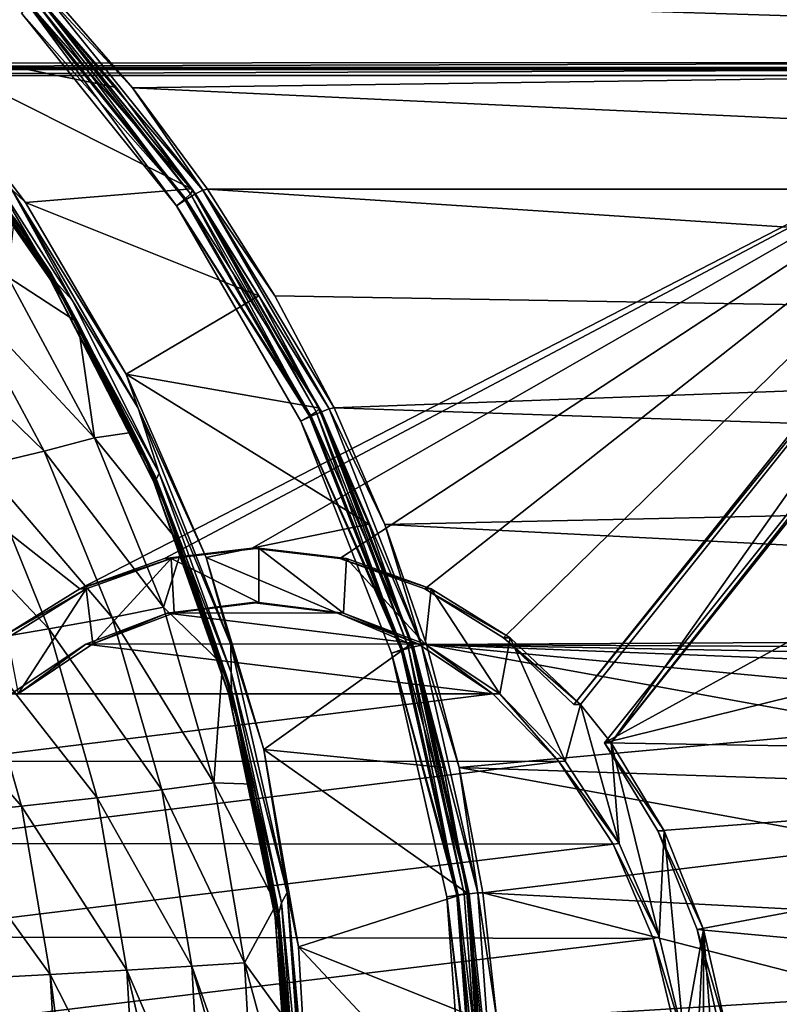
# Model space of a CAD drawing. Header units: metres. Extents: x -237 to 25, y -25 to 25.
# Tile 91 of 165: x -202.5 to -195.51, y 1.29 to 10.36. Entities that reach past the tile are written whole.
import ezdxf

# ---------------------------------------------------------------- set-up
doc = ezdxf.new("R2010")
doc.units = ezdxf.units.M
doc.layers.add('solid_10481232', color=7, linetype='CONTINUOUS')

msp = doc.modelspace()

# ---------------------------------------------------------------- linework, layer by layer
at = {"layer": 'solid_10481232'}
for points in [[(-210.357071, 9.959951, 198.155289), (-190.371872, 9.965597, 213.21521), (-209.058105, 11.714384, 199.134094)], [(-209.058105, 11.714384, 199.134094), (-190.371872, 9.965597, 213.21521), (-191.671097, 11.718894, 212.236145)], [(-202.370132, 10.609976, 95.009003), (-203.554504, 10.129079, 88.420319), (-204.816284, 11.43042, 88.734879)], [(-182.445526, 9.992193, 172.596283), (-202.488663, 10.885464, 95.66037), (-183.359131, 10.986454, 172.824127)], [(-182.445526, 9.992193, 172.596283), (-202.22493, 10.609941, 95.591164), (-202.488663, 10.885464, 95.66037)], [(-202.370132, 10.609976, 95.009003), (-201.61171, 9.734982, 94.819855), (-203.554504, 10.129079, 88.420319)], [(-200.985855, 8.7045, 94.940475), (-202.375854, 10.555676, 95.21862), (-202.421173, 10.494616, 95.298439)], [(-200.884735, 8.755109, 95.048752), (-202.405884, 10.494595, 95.359604), (-202.3284, 10.555647, 95.408791)], [(-200.93219, 8.755145, 94.858582), (-202.358047, 10.595941, 95.117561), (-202.375854, 10.555676, 95.21862)], [(-200.93219, 8.755145, 94.858582), (-202.375854, 10.555676, 95.21862), (-200.985855, 8.7045, 94.940475)], [(-200.908875, 8.788541, 94.756142), (-201.61171, 9.734982, 94.819855), (-202.370132, 10.609976, 95.009003)], [(-200.908875, 8.788541, 94.756142), (-202.370132, 10.609976, 95.009003), (-202.358047, 10.595941, 95.117561)], [(-200.93219, 8.755145, 94.858582), (-200.908875, 8.788541, 94.756142), (-202.358047, 10.595941, 95.117561)], [(-200.816055, 8.788499, 95.128242), (-202.3284, 10.555647, 95.408791), (-202.265228, 10.595907, 95.489655)], [(-200.884735, 8.755109, 95.048752), (-202.3284, 10.555647, 95.408791), (-200.816055, 8.788499, 95.128242)], [(-201.465088, 9.733183, 95.401672), (-202.265228, 10.595907, 95.489655), (-202.22493, 10.609941, 95.591164)], [(-200.816055, 8.788499, 95.128242), (-202.265228, 10.595907, 95.489655), (-201.465088, 9.733183, 95.401672)], [(-182.445526, 9.992193, 172.596283), (-201.465088, 9.733183, 95.401672), (-202.22493, 10.609941, 95.591164)], [(-201.060776, 8.644013, 94.993118), (-202.421173, 10.494616, 95.298439), (-202.486969, 10.421221, 95.348694)], [(-200.970566, 8.70447, 95.001648), (-202.486969, 10.421221, 95.348694), (-202.405884, 10.494595, 95.359604)], [(-200.985855, 8.7045, 94.940475), (-202.421173, 10.494616, 95.298439), (-201.060776, 8.644013, 94.993118)], [(-200.884735, 8.755109, 95.048752), (-200.970566, 8.70447, 95.001648), (-202.405884, 10.494595, 95.359604)], [(-200.970566, 8.70447, 95.001648), (-201.060776, 8.644013, 94.993118), (-202.486969, 10.421221, 95.348694)], [(-203.554504, 10.129079, 88.420319), (-202.450943, 8.676142, 88.14521), (-202.577667, 8.797952, 88.07402)], [(-200.920349, 8.802097, 94.647438), (-202.450943, 8.676142, 88.14521), (-203.554504, 10.129079, 88.420319)], [(-201.61171, 9.734982, 94.819855), (-200.920349, 8.802097, 94.647438), (-203.554504, 10.129079, 88.420319)], [(-181.54039, 8.798214, 172.371262), (-201.465088, 9.733183, 95.401672), (-182.445526, 9.992193, 172.596283)], [(-208.09343, 9.920328, 199.861053), (-190.371872, 9.965597, 213.21521), (-210.357071, 9.959951, 198.155289)], [(-208.09343, 9.920328, 199.861053), (-192.631927, 9.920328, 211.512131), (-190.371872, 9.965597, 213.21521)], [(-208.09343, 9.920328, 199.861053), (-208.017029, 9.901272, 199.918625), (-192.631927, 9.920328, 211.512131)], [(-208.017029, 9.901272, 199.918625), (-192.708328, 9.901272, 211.454559), (-192.631927, 9.920328, 211.512131)], [(-208.017029, 9.901272, 199.918625), (-207.952255, 9.847105, 199.967438), (-192.708328, 9.901272, 211.454559)], [(-207.952255, 9.847105, 199.967438), (-192.773102, 9.847105, 211.405746), (-192.708328, 9.901272, 211.454559)], [(-207.952255, 9.847105, 199.967438), (-201.950943, 5.118191, 204.489822), (-192.773102, 9.847105, 211.405746)], [(-207.952255, 9.847105, 199.967438), (-202.677292, 4.664797, 203.942474), (-201.950943, 5.118191, 204.489822)], [(-201.950943, 5.118191, 204.489822), (-201.170364, 5.396567, 205.078018), (-192.773102, 9.847105, 211.405746)], [(-201.170364, 5.396567, 205.078018), (-200.362701, 5.49038, 205.68663), (-192.773102, 9.847105, 211.405746)], [(-200.362701, 5.49038, 205.68663), (-199.555054, 5.396567, 206.295258), (-192.773102, 9.847105, 211.405746)], [(-199.555054, 5.396567, 206.295258), (-198.774475, 5.118191, 206.883453), (-192.773102, 9.847105, 211.405746)], [(-198.774475, 5.118191, 206.883453), (-198.048126, 4.664797, 207.430801), (-192.773102, 9.847105, 211.405746)], [(-198.048126, 4.664797, 207.430801), (-197.401138, 4.052224, 207.91835), (-192.773102, 9.847105, 211.405746)], [(-192.712921, 9.847104, 211.325882), (-192.773102, 9.847105, 211.405746), (-197.401138, 4.052224, 207.91835)], [(-192.712921, 9.847104, 211.325882), (-197.401138, 4.052224, 207.91835), (-197.340958, 4.052223, 207.838486)], [(-192.712921, 9.847104, 211.325882), (-197.340958, 4.052223, 207.838486), (-197.058609, 3.698669, 208.05127)], [(-192.430573, 9.49355, 211.538666), (-192.712921, 9.847104, 211.325882), (-197.058609, 3.698669, 208.05127)], [(-202.215256, 8.023713, 87.541542), (-203.195221, 9.440891, 87.678925), (-203.413055, 9.7391, 87.840141)], [(-202.215256, 8.023713, 87.541542), (-203.413055, 9.7391, 87.840141), (-203.084122, 9.278742, 87.855934)], [(-200.908875, 8.788541, 94.756142), (-200.920349, 8.802097, 94.647438), (-201.61171, 9.734982, 94.819855)], [(-200.816055, 8.788499, 95.128242), (-201.465088, 9.733183, 95.401672), (-200.77356, 8.799729, 95.22921)], [(-181.54039, 8.798214, 172.371262), (-200.77356, 8.799729, 95.22921), (-201.465088, 9.733183, 95.401672)], [(-202.200684, 7.976573, 87.806572), (-203.41394, 9.678731, 88.018593), (-203.388962, 9.681953, 88.10289)], [(-203.084122, 9.278742, 87.855934), (-203.41394, 9.678731, 88.018593), (-202.226089, 7.973915, 87.722389)], [(-202.200684, 7.976573, 87.806572), (-202.226089, 7.973915, 87.722389), (-203.41394, 9.678731, 88.018593)], [(-202.200684, 7.976573, 87.806572), (-203.388962, 9.681953, 88.10289), (-202.795212, 8.9849, 88.031296)], [(-202.215256, 8.023713, 87.541542), (-202.549881, 8.5313, 87.521072), (-203.195221, 9.440891, 87.678925)], [(-192.490753, 9.493552, 211.61853), (-197.11879, 3.698671, 208.131134), (-189.297684, 7.992934, 214.024689)], [(-197.058609, 3.698669, 208.05127), (-197.11879, 3.698671, 208.131134), (-192.490753, 9.493552, 211.61853)], [(-192.430573, 9.49355, 211.538666), (-197.058609, 3.698669, 208.05127), (-192.490753, 9.493552, 211.61853)], [(-202.080704, 7.753855, 87.60569), (-203.084122, 9.278742, 87.855934), (-202.226089, 7.973915, 87.722389)], [(-202.215256, 8.023713, 87.541542), (-203.084122, 9.278742, 87.855934), (-202.080704, 7.753855, 87.60569)], [(-202.200684, 7.976573, 87.806572), (-202.795212, 8.9849, 88.031296), (-202.019958, 7.77645, 87.837975)], [(-202.577667, 8.797952, 88.07402), (-202.019958, 7.77645, 87.837975), (-202.795212, 8.9849, 88.031296)], [(-200.920349, 8.802097, 94.647438), (-200.300247, 7.816774, 94.49279), (-202.450943, 8.676142, 88.14521)], [(-200.908875, 8.788541, 94.756142), (-200.300247, 7.816774, 94.49279), (-200.920349, 8.802097, 94.647438)], [(-200.816055, 8.788499, 95.128242), (-200.77356, 8.799729, 95.22921), (-200.1539, 7.814737, 95.074677)], [(-180.735626, 7.483277, 172.170242), (-200.1539, 7.814737, 95.074677), (-200.77356, 8.799729, 95.22921)], [(-180.735626, 7.483277, 172.170242), (-200.77356, 8.799729, 95.22921), (-181.54039, 8.798214, 172.371262)], [(-202.577667, 8.797952, 88.07402), (-201.41188, 6.781289, 87.783409), (-202.019958, 7.77645, 87.837975)], [(-201.52359, 7.09333, 87.91404), (-201.41188, 6.781289, 87.783409), (-202.577667, 8.797952, 88.07402)], [(-202.450943, 8.676142, 88.14521), (-201.52359, 7.09333, 87.91404), (-202.577667, 8.797952, 88.07402)], [(-200.93219, 8.755145, 94.858582), (-200.985855, 8.7045, 94.940475), (-199.833633, 6.708852, 94.653114)], [(-199.725815, 6.747843, 94.759735), (-200.970566, 8.70447, 95.001648), (-200.884735, 8.755109, 95.048752)], [(-200.93219, 8.755145, 94.858582), (-199.77327, 6.747885, 94.56955), (-200.908875, 8.788541, 94.756142)], [(-200.93219, 8.755145, 94.858582), (-199.833633, 6.708852, 94.653114), (-199.77327, 6.747885, 94.56955)], [(-200.908875, 8.788541, 94.756142), (-199.745529, 6.773623, 94.466011), (-200.300247, 7.816774, 94.49279)], [(-199.77327, 6.747885, 94.56955), (-199.745529, 6.773623, 94.466011), (-200.908875, 8.788541, 94.756142)], [(-200.884735, 8.755109, 95.048752), (-200.816055, 8.788499, 95.128242), (-199.652725, 6.773575, 94.83812)], [(-199.725815, 6.747843, 94.759735), (-200.884735, 8.755109, 95.048752), (-199.652725, 6.773575, 94.83812)], [(-200.816055, 8.788499, 95.128242), (-200.1539, 7.814737, 95.074677), (-199.609161, 6.782969, 94.93882)], [(-199.652725, 6.773575, 94.83812), (-200.816055, 8.788499, 95.128242), (-199.609161, 6.782969, 94.93882)], [(-200.300247, 7.816774, 94.49279), (-201.52359, 7.09333, 87.91404), (-202.450943, 8.676142, 88.14521)], [(-199.833633, 6.708852, 94.653114), (-200.985855, 8.7045, 94.940475), (-201.060776, 8.644013, 94.993118)], [(-200.970566, 8.70447, 95.001648), (-199.818359, 6.708813, 94.714302), (-201.060776, 8.644013, 94.993118)], [(-199.818359, 6.708813, 94.714302), (-199.91568, 6.662498, 94.707642), (-201.060776, 8.644013, 94.993118)], [(-199.833633, 6.708852, 94.653114), (-201.060776, 8.644013, 94.993118), (-199.91568, 6.662498, 94.707642)], [(-199.725815, 6.747843, 94.759735), (-199.818359, 6.708813, 94.714302), (-200.970566, 8.70447, 95.001648)], [(-202.613403, 7.990714, 86.522491), (-202.549881, 8.5313, 87.521072), (-201.968353, 7.570333, 87.379433)], [(-202.215256, 8.023713, 87.541542), (-201.968353, 7.570333, 87.379433), (-202.549881, 8.5313, 87.521072)], [(-203.063751, 7.846842, 85.58416), (-202.613403, 7.990714, 86.522491), (-201.814545, 6.50725, 86.308128)], [(-201.814545, 6.50725, 86.308128), (-202.613403, 7.990714, 86.522491), (-201.968353, 7.570333, 87.379433)], [(-201.256516, 6.155889, 87.302551), (-201.968353, 7.570333, 87.379433), (-202.215256, 8.023713, 87.541542)], [(-201.256516, 6.155889, 87.302551), (-202.215256, 8.023713, 87.541542), (-202.080704, 7.753855, 87.60569)], [(-197.11879, 3.698671, 208.131134), (-188.467819, 5.835704, 214.65007), (-189.297684, 7.992934, 214.024689)], [(-201.250397, 6.11899, 87.57077), (-202.226089, 7.973915, 87.722389), (-202.200684, 7.976573, 87.806572)], [(-202.080704, 7.753855, 87.60569), (-202.226089, 7.973915, 87.722389), (-201.275696, 6.116939, 87.486534)], [(-201.250397, 6.11899, 87.57077), (-201.275696, 6.116939, 87.486534), (-202.226089, 7.973915, 87.722389)], [(-202.200684, 7.976573, 87.806572), (-202.019958, 7.77645, 87.837975), (-201.218613, 6.183634, 87.639343)], [(-201.250397, 6.11899, 87.57077), (-202.200684, 7.976573, 87.806572), (-201.218613, 6.183634, 87.639343)], [(-203.614594, 7.681981, 84.694572), (-203.063751, 7.846842, 85.58416), (-202.277023, 6.3864, 85.363312)], [(-202.277023, 6.3864, 85.363312), (-203.063751, 7.846842, 85.58416), (-201.814545, 6.50725, 86.308128)], [(-200.300247, 7.816774, 94.49279), (-199.755219, 6.784822, 94.356865), (-201.52359, 7.09333, 87.91404)], [(-199.745529, 6.773623, 94.466011), (-199.755219, 6.784822, 94.356865), (-200.300247, 7.816774, 94.49279)], [(-180.735626, 7.483277, 172.170242), (-199.609161, 6.782969, 94.93882), (-200.1539, 7.814737, 95.074677)], [(-201.16803, 5.894683, 87.379852), (-202.080704, 7.753855, 87.60569), (-201.275696, 6.116939, 87.486534)], [(-201.256516, 6.155889, 87.302551), (-202.080704, 7.753855, 87.60569), (-201.16803, 5.894683, 87.379852)], [(-201.41188, 6.781289, 87.783409), (-201.218613, 6.183634, 87.639343), (-202.019958, 7.77645, 87.837975)], [(-202.846161, 6.249599, 84.471046), (-203.614594, 7.681981, 84.694572), (-202.277023, 6.3864, 85.363312)], [(-201.814545, 6.50725, 86.308128), (-201.968353, 7.570333, 87.379433), (-201.452133, 6.559473, 87.254143)], [(-201.256516, 6.155889, 87.302551), (-201.452133, 6.559473, 87.254143), (-201.968353, 7.570333, 87.379433)], [(-180.080124, 6.126071, 172.005569), (-199.609161, 6.782969, 94.93882), (-180.735626, 7.483277, 172.170242)], [(-201.52359, 7.09333, 87.91404), (-200.787811, 5.40484, 87.730637), (-201.41188, 6.781289, 87.783409)], [(-199.288574, 5.71229, 94.240486), (-200.787811, 5.40484, 87.730637), (-201.52359, 7.09333, 87.91404)], [(-199.755219, 6.784822, 94.356865), (-199.288574, 5.71229, 94.240486), (-201.52359, 7.09333, 87.91404)], [(-201.41188, 6.781289, 87.783409), (-200.559982, 4.604064, 87.571068), (-201.218613, 6.183634, 87.639343)], [(-200.787811, 5.40484, 87.730637), (-200.559982, 4.604064, 87.571068), (-201.41188, 6.781289, 87.783409)], [(-199.77327, 6.747885, 94.56955), (-199.833633, 6.708852, 94.653114), (-198.99173, 4.554806, 94.443153)], [(-198.879028, 4.581261, 94.548553), (-199.818359, 6.708813, 94.714302), (-199.725815, 6.747843, 94.759735)], [(-199.77327, 6.747885, 94.56955), (-198.926468, 4.581307, 94.35836), (-199.745529, 6.773623, 94.466011)], [(-199.77327, 6.747885, 94.56955), (-198.99173, 4.554806, 94.443153), (-198.926468, 4.581307, 94.35836)], [(-199.745529, 6.773623, 94.466011), (-199.288574, 5.71229, 94.240486), (-199.755219, 6.784822, 94.356865)], [(-199.745529, 6.773623, 94.466011), (-198.895493, 4.598779, 94.254021), (-199.288574, 5.71229, 94.240486)], [(-198.926468, 4.581307, 94.35836), (-198.895493, 4.598779, 94.254021), (-199.745529, 6.773623, 94.466011)], [(-199.725815, 6.747843, 94.759735), (-199.652725, 6.773575, 94.83812), (-198.802704, 4.598726, 94.626129)], [(-198.879028, 4.581261, 94.548553), (-199.725815, 6.747843, 94.759735), (-198.802704, 4.598726, 94.626129)], [(-199.652725, 6.773575, 94.83812), (-199.609161, 6.782969, 94.93882), (-199.142776, 5.710663, 94.82251)], [(-198.802704, 4.598726, 94.626129), (-199.652725, 6.773575, 94.83812), (-199.142776, 5.710663, 94.82251)], [(-180.080124, 6.126071, 172.005569), (-199.142776, 5.710663, 94.82251), (-199.609161, 6.782969, 94.93882)], [(-198.99173, 4.554806, 94.443153), (-199.833633, 6.708852, 94.653114), (-199.91568, 6.662498, 94.707642)], [(-199.818359, 6.708813, 94.714302), (-198.976456, 4.554761, 94.504333), (-199.91568, 6.662498, 94.707642)], [(-198.976456, 4.554761, 94.504333), (-199.078781, 4.523497, 94.499016), (-199.91568, 6.662498, 94.707642)], [(-198.99173, 4.554806, 94.443153), (-199.91568, 6.662498, 94.707642), (-199.078781, 4.523497, 94.499016)], [(-198.879028, 4.581261, 94.548553), (-198.976456, 4.554761, 94.504333), (-199.818359, 6.708813, 94.714302)], [(-201.814545, 6.50725, 86.308128), (-201.452133, 6.559473, 87.254143), (-201.00502, 5.502773, 87.146042)], [(-201.256516, 6.155889, 87.302551), (-201.00502, 5.502773, 87.146042), (-201.452133, 6.559473, 87.254143)], [(-202.277023, 6.3864, 85.363312), (-201.814545, 6.50725, 86.308128), (-201.179199, 4.946928, 86.135529)], [(-201.179199, 4.946928, 86.135529), (-201.814545, 6.50725, 86.308128), (-201.00502, 5.502773, 87.146042)], [(-202.846161, 6.249599, 84.471046), (-202.277023, 6.3864, 85.363312), (-201.651398, 4.852637, 85.185471)], [(-201.651398, 4.852637, 85.185471), (-202.277023, 6.3864, 85.363312), (-201.179199, 4.946928, 86.135529)], [(-203.513138, 6.097888, 83.651161), (-202.846161, 6.249599, 84.471046), (-202.234955, 4.747201, 84.29174)], [(-202.234955, 4.747201, 84.29174), (-202.846161, 6.249599, 84.471046), (-201.651398, 4.852637, 85.185471)], [(-201.250397, 6.11899, 87.57077), (-201.218613, 6.183634, 87.639343), (-200.555237, 4.345537, 87.47789)], [(-200.559982, 4.604064, 87.571068), (-200.555237, 4.345537, 87.47789), (-201.218613, 6.183634, 87.639343)], [(-202.920822, 4.631109, 83.473816), (-203.513138, 6.097888, 83.651161), (-202.234955, 4.747201, 84.29174)], [(-200.554428, 4.144982, 87.401161), (-201.275696, 6.116939, 87.486534), (-201.250397, 6.11899, 87.57077)], [(-201.16803, 5.894683, 87.379852), (-201.275696, 6.116939, 87.486534), (-200.578537, 4.143758, 87.316559)], [(-200.554428, 4.144982, 87.401161), (-200.578537, 4.143758, 87.316559), (-201.275696, 6.116939, 87.486534)], [(-200.550827, 4.171613, 87.126656), (-201.00502, 5.502773, 87.146042), (-201.256516, 6.155889, 87.302551)], [(-200.550827, 4.171613, 87.126656), (-201.256516, 6.155889, 87.302551), (-201.16803, 5.894683, 87.379852)], [(-200.554428, 4.144982, 87.401161), (-201.250397, 6.11899, 87.57077), (-200.555237, 4.345537, 87.47789)], [(-179.557724, 4.709187, 171.87558), (-199.142776, 5.710663, 94.82251), (-180.080124, 6.126071, 172.005569)], [(-200.514206, 3.960064, 87.221375), (-201.16803, 5.894683, 87.379852), (-200.578537, 4.143758, 87.316559)], [(-200.550827, 4.171613, 87.126656), (-201.16803, 5.894683, 87.379852), (-200.514206, 3.960064, 87.221375)], [(-197.11879, 3.698671, 208.131134), (-187.904449, 3.548064, 215.074631), (-188.467819, 5.835704, 214.65007)], [(-199.288574, 5.71229, 94.240486), (-198.903183, 4.605495, 94.144371), (-200.787811, 5.40484, 87.730637)], [(-198.895493, 4.598779, 94.254021), (-198.903183, 4.605495, 94.144371), (-199.288574, 5.71229, 94.240486)], [(-198.802704, 4.598726, 94.626129), (-199.142776, 5.710663, 94.82251), (-198.757599, 4.604128, 94.726448)], [(-179.557724, 4.709187, 171.87558), (-198.757599, 4.604128, 94.726448), (-199.142776, 5.710663, 94.82251)], [(-201.179199, 4.946928, 86.135529), (-201.00502, 5.502773, 87.146042), (-200.636139, 4.419564, 87.057083)], [(-200.302521, 5.490378, 205.606766), (-200.362701, 5.49038, 205.68663), (-201.170364, 5.396567, 205.078018)], [(-201.110184, 5.396566, 204.998154), (-200.302521, 5.490378, 205.606766), (-201.170364, 5.396567, 205.078018)], [(-200.302536, 4.990378, 205.606781), (-200.302521, 5.490378, 205.606766), (-201.110184, 5.396566, 204.998154)], [(-200.550827, 4.171613, 87.126656), (-200.636139, 4.419564, 87.057083), (-201.00502, 5.502773, 87.146042)], [(-199.494858, 5.396566, 206.215393), (-199.555054, 5.396567, 206.295258), (-200.362701, 5.49038, 205.68663)], [(-200.302521, 5.490378, 205.606766), (-199.494858, 5.396566, 206.215393), (-200.362701, 5.49038, 205.68663)], [(-199.520599, 4.89354, 206.195999), (-200.302521, 5.490378, 205.606766), (-200.302536, 4.990378, 205.606781)], [(-199.520599, 4.89354, 206.195999), (-199.494858, 5.396566, 206.215393), (-200.302521, 5.490378, 205.606766)], [(-201.110184, 5.396566, 204.998154), (-201.170364, 5.396567, 205.078018), (-201.950943, 5.118191, 204.489822)], [(-201.890762, 5.11819, 204.409958), (-201.110184, 5.396566, 204.998154), (-201.950943, 5.118191, 204.489822)], [(-201.829636, 4.610166, 204.456024), (-201.110184, 5.396566, 204.998154), (-201.890762, 5.11819, 204.409958)], [(-201.829636, 4.610166, 204.456024), (-201.079926, 4.894646, 205.020966), (-201.110184, 5.396566, 204.998154)], [(-201.079926, 4.894646, 205.020966), (-200.302536, 4.990378, 205.606781), (-201.110184, 5.396566, 204.998154)], [(-200.787811, 5.40484, 87.730637), (-200.255692, 3.637237, 87.598015), (-200.559982, 4.604064, 87.571068)], [(-198.903183, 4.605495, 94.144371), (-200.255692, 3.637237, 87.598015), (-200.787811, 5.40484, 87.730637)], [(-198.714294, 5.11819, 206.803589), (-198.774475, 5.118191, 206.883453), (-199.555054, 5.396567, 206.295258)], [(-199.494858, 5.396566, 206.215393), (-198.714294, 5.11819, 206.803589), (-199.555054, 5.396567, 206.295258)], [(-199.520599, 4.89354, 206.195999), (-198.77034, 4.607533, 206.761368), (-199.494858, 5.396566, 206.215393)], [(-198.77034, 4.607533, 206.761368), (-198.714294, 5.11819, 206.803589), (-199.494858, 5.396566, 206.215393)], [(-201.890762, 5.11819, 204.409958), (-201.950943, 5.118191, 204.489822), (-202.677292, 4.664797, 203.942474)], [(-202.617111, 4.664795, 203.86261), (-201.890762, 5.11819, 204.409958), (-202.677292, 4.664797, 203.942474)], [(-202.518173, 4.150217, 203.93718), (-201.890762, 5.11819, 204.409958), (-202.617111, 4.664795, 203.86261)], [(-202.518173, 4.150217, 203.93718), (-201.829636, 4.610166, 204.456024), (-201.890762, 5.11819, 204.409958)], [(-197.987946, 4.664795, 207.350937), (-198.048126, 4.664797, 207.430801), (-198.774475, 5.118191, 206.883453)], [(-198.714294, 5.11819, 206.803589), (-197.987946, 4.664795, 207.350937), (-198.774475, 5.118191, 206.883453)], [(-198.77034, 4.607533, 206.761368), (-198.084122, 4.147881, 207.278473), (-198.714294, 5.11819, 206.803589)], [(-198.084122, 4.147881, 207.278473), (-197.987946, 4.664795, 207.350937), (-198.714294, 5.11819, 206.803589)], [(-201.144638, 4.893541, 205.097412), (-200.362717, 4.99038, 205.68663), (-201.079926, 4.894646, 205.020966)], [(-199.585312, 4.894647, 206.272446), (-200.362717, 4.99038, 205.68663), (-201.144638, 4.893541, 205.097412)], [(-200.362717, 4.99038, 205.68663), (-200.302536, 4.990378, 205.606781), (-201.079926, 4.894646, 205.020966)], [(-199.585312, 4.894647, 206.272446), (-200.302536, 4.990378, 205.606781), (-200.362717, 4.99038, 205.68663)], [(-199.585312, 4.894647, 206.272446), (-199.520599, 4.89354, 206.195999), (-200.302536, 4.990378, 205.606781)], [(-201.651398, 4.852637, 85.185471), (-201.179199, 4.946928, 86.135529), (-200.715958, 3.3289, 86.00695)], [(-200.715958, 3.3289, 86.00695), (-201.179199, 4.946928, 86.135529), (-200.636139, 4.419564, 87.057083)], [(-202.234955, 4.747201, 84.29174), (-201.651398, 4.852637, 85.185471), (-201.195419, 3.264052, 85.053123)], [(-201.894913, 4.607534, 204.532043), (-201.144638, 4.893541, 205.097412), (-201.829636, 4.610166, 204.456024)], [(-198.835602, 4.610168, 206.837402), (-201.144638, 4.893541, 205.097412), (-201.894913, 4.607534, 204.532043)], [(-201.144638, 4.893541, 205.097412), (-201.079926, 4.894646, 205.020966), (-201.829636, 4.610166, 204.456024)], [(-201.195419, 3.264052, 85.053123), (-201.651398, 4.852637, 85.185471), (-200.715958, 3.3289, 86.00695)], [(-198.835602, 4.610168, 206.837402), (-199.585312, 4.894647, 206.272446), (-201.144638, 4.893541, 205.097412)], [(-198.835602, 4.610168, 206.837402), (-199.520599, 4.89354, 206.195999), (-199.585312, 4.894647, 206.272446)], [(-198.835602, 4.610168, 206.837402), (-198.77034, 4.607533, 206.761368), (-199.520599, 4.89354, 206.195999)], [(-202.920822, 4.631109, 83.473816), (-202.234955, 4.747201, 84.29174), (-201.789246, 3.192448, 84.159386)], [(-201.789246, 3.192448, 84.159386), (-202.234955, 4.747201, 84.29174), (-201.195419, 3.264052, 85.053123)], [(-203.699524, 4.504905, 82.750671), (-202.920822, 4.631109, 83.473816), (-202.488281, 3.114188, 83.344254)], [(-202.488281, 3.114188, 83.344254), (-202.920822, 4.631109, 83.473816), (-201.789246, 3.192448, 84.159386)], [(-181.918106, 4.513629, 162.151367), (-198.757599, 4.604128, 94.726448), (-179.557724, 4.709187, 171.87558)], [(-198.084122, 4.147881, 207.278473), (-197.48027, 3.527577, 207.733521), (-197.987946, 4.664795, 207.350937)], [(-197.340958, 4.052223, 207.838486), (-197.401138, 4.052224, 207.91835), (-198.048126, 4.664797, 207.430801)], [(-197.987946, 4.664795, 207.350937), (-197.340958, 4.052223, 207.838486), (-198.048126, 4.664797, 207.430801)], [(-197.48027, 3.527577, 207.733521), (-197.340958, 4.052223, 207.838486), (-197.987946, 4.664795, 207.350937)], [(-202.581131, 4.147882, 204.014954), (-201.894913, 4.607534, 204.532043), (-202.518173, 4.150217, 203.93718)], [(-198.147079, 4.150218, 207.356247), (-201.894913, 4.607534, 204.532043), (-202.581131, 4.147882, 204.014954)], [(-201.894913, 4.607534, 204.532043), (-201.829636, 4.610166, 204.456024), (-202.518173, 4.150217, 203.93718)], [(-198.147079, 4.150218, 207.356247), (-198.835602, 4.610168, 206.837402), (-201.894913, 4.607534, 204.532043)], [(-200.559982, 4.604064, 87.571068), (-200.042236, 2.318044, 87.442039), (-200.555237, 4.345537, 87.47789)], [(-200.255692, 3.637237, 87.598015), (-200.042236, 2.318044, 87.442039), (-200.559982, 4.604064, 87.571068)], [(-198.903183, 4.605495, 94.144371), (-198.601456, 3.471014, 94.069122), (-200.255692, 3.637237, 87.598015)], [(-198.480026, 2.29324, 94.315536), (-198.99173, 4.554806, 94.443153), (-199.078781, 4.523497, 94.499016)], [(-198.976456, 4.554761, 94.504333), (-198.464783, 2.293191, 94.376724), (-199.078781, 4.523497, 94.499016)], [(-198.926468, 4.581307, 94.35836), (-198.99173, 4.554806, 94.443153), (-198.480026, 2.29324, 94.315536)], [(-198.364365, 2.306535, 94.420197), (-198.976456, 4.554761, 94.504333), (-198.879028, 4.581261, 94.548553)], [(-198.364365, 2.306535, 94.420197), (-198.464783, 2.293191, 94.376724), (-198.976456, 4.554761, 94.504333)], [(-198.926468, 4.581307, 94.35836), (-198.411789, 2.306584, 94.230003), (-198.895493, 4.598779, 94.254021)], [(-198.926468, 4.581307, 94.35836), (-198.480026, 2.29324, 94.315536), (-198.411789, 2.306584, 94.230003)], [(-198.895493, 4.598779, 94.254021), (-198.601456, 3.471014, 94.069122), (-198.903183, 4.605495, 94.144371)], [(-198.895493, 4.598779, 94.254021), (-198.37886, 2.315378, 94.125175), (-198.601456, 3.471014, 94.069122)], [(-198.411789, 2.306584, 94.230003), (-198.37886, 2.315378, 94.125175), (-198.895493, 4.598779, 94.254021)], [(-198.879028, 4.581261, 94.548553), (-198.802704, 4.598726, 94.626129), (-198.286072, 2.315321, 94.497284)], [(-198.364365, 2.306535, 94.420197), (-198.879028, 4.581261, 94.548553), (-198.286072, 2.315321, 94.497284)], [(-198.147079, 4.150218, 207.356247), (-198.77034, 4.607533, 206.761368), (-198.835602, 4.610168, 206.837402)], [(-198.802704, 4.598726, 94.626129), (-198.757599, 4.604128, 94.726448), (-198.456039, 3.469933, 94.651237)], [(-198.286072, 2.315321, 94.497284), (-198.802704, 4.598726, 94.626129), (-198.456039, 3.469933, 94.651237)], [(-198.147079, 4.150218, 207.356247), (-198.084122, 4.147881, 207.278473), (-198.77034, 4.607533, 206.761368)], [(-194.506973, 3.829272, 110.855507), (-198.456039, 3.469933, 94.651237), (-198.757599, 4.604128, 94.726448)], [(-194.431839, 4.196146, 111.56958), (-194.506973, 3.829272, 110.855507), (-198.757599, 4.604128, 94.726448)], [(-194.309357, 4.428566, 112.343498), (-194.431839, 4.196146, 111.56958), (-198.757599, 4.604128, 94.726448)], [(-194.128708, 4.513629, 113.175613), (-194.309357, 4.428566, 112.343498), (-198.757599, 4.604128, 94.726448)], [(-181.918106, 4.513629, 162.151367), (-194.128708, 4.513629, 113.175613), (-198.757599, 4.604128, 94.726448)], [(-203.28299, 3.029405, 82.625809), (-203.699524, 4.504905, 82.750671), (-202.488281, 3.114188, 83.344254)], [(-198.464783, 2.293191, 94.376724), (-198.569839, 2.277541, 94.372177), (-199.078781, 4.523497, 94.499016)], [(-198.480026, 2.29324, 94.315536), (-199.078781, 4.523497, 94.499016), (-198.569839, 2.277541, 94.372177)], [(-200.715958, 3.3289, 86.00695), (-200.636139, 4.419564, 87.057083), (-200.347824, 3.318298, 86.987724)], [(-200.550827, 4.171613, 87.126656), (-200.347824, 3.318298, 86.987724), (-200.636139, 4.419564, 87.057083)], [(-200.554428, 4.144982, 87.401161), (-200.555237, 4.345537, 87.47789), (-200.093079, 2.222809, 87.368652)], [(-200.042236, 2.318044, 87.442039), (-200.093079, 2.222809, 87.368652), (-200.555237, 4.345537, 87.47789)], [(-198.147079, 4.150218, 207.356247), (-202.581131, 4.147882, 204.014954), (-203.184982, 3.527578, 203.559921)], [(-197.539658, 3.526587, 207.81398), (-198.147079, 4.150218, 207.356247), (-203.184982, 3.527578, 203.559921)], [(-200.128098, 2.091352, 87.299911), (-200.578537, 4.143758, 87.316559), (-200.554428, 4.144982, 87.401161)], [(-200.514206, 3.960064, 87.221375), (-200.578537, 4.143758, 87.316559), (-200.150436, 2.090839, 87.214813)], [(-200.128098, 2.091352, 87.299911), (-200.150436, 2.090839, 87.214813), (-200.578537, 4.143758, 87.316559)], [(-200.128098, 2.091352, 87.299911), (-200.554428, 4.144982, 87.401161), (-200.093079, 2.222809, 87.368652)], [(-200.114868, 2.105913, 87.018021), (-200.347824, 3.318298, 86.987724), (-200.550827, 4.171613, 87.126656)], [(-200.114868, 2.105913, 87.018021), (-200.550827, 4.171613, 87.126656), (-200.514206, 3.960064, 87.221375)], [(-197.539658, 3.526587, 207.81398), (-198.084122, 4.147881, 207.278473), (-198.147079, 4.150218, 207.356247)], [(-197.539658, 3.526587, 207.81398), (-197.48027, 3.527577, 207.733521), (-198.084122, 4.147881, 207.278473)], [(-197.48027, 3.527577, 207.733521), (-196.983902, 2.771114, 208.107559), (-197.340958, 4.052223, 207.838486)], [(-196.983902, 2.771114, 208.107559), (-197.058609, 3.698669, 208.05127), (-197.340958, 4.052223, 207.838486)], [(-200.119095, 1.969839, 87.128464), (-200.514206, 3.960064, 87.221375), (-200.150436, 2.090839, 87.214813)], [(-200.114868, 2.105913, 87.018021), (-200.514206, 3.960064, 87.221375), (-200.119095, 1.969839, 87.128464)], [(-194.506973, 3.829272, 110.855507), (-194.545486, 3.336953, 110.21019), (-198.456039, 3.469933, 94.651237)], [(-200.255692, 3.637237, 87.598015), (-199.935242, 1.81849, 87.518166), (-200.042236, 2.318044, 87.442039)], [(-198.385361, 2.316355, 94.015228), (-199.935242, 1.81849, 87.518166), (-200.255692, 3.637237, 87.598015)], [(-198.601456, 3.471014, 94.069122), (-198.385361, 2.316355, 94.015228), (-200.255692, 3.637237, 87.598015)], [(-197.11879, 3.698671, 208.131134), (-196.62851, 2.886455, 208.50058), (-187.904449, 3.548064, 215.074631)], [(-196.568329, 2.886454, 208.420715), (-196.62851, 2.886455, 208.50058), (-197.11879, 3.698671, 208.131134)], [(-197.058609, 3.698669, 208.05127), (-196.568329, 2.886454, 208.420715), (-197.11879, 3.698671, 208.131134)], [(-196.615143, 1.9091, 208.385452), (-196.568329, 2.886454, 208.420715), (-197.058609, 3.698669, 208.05127)], [(-196.983902, 2.771114, 208.107559), (-196.615143, 1.9091, 208.385452), (-197.058609, 3.698669, 208.05127)], [(-196.62851, 2.886455, 208.50058), (-196.266663, 1.976449, 208.77327), (-187.904449, 3.548064, 215.074631)], [(-196.266663, 1.976449, 208.77327), (-187.620132, 1.18232, 215.28891), (-187.904449, 3.548064, 215.074631)], [(-197.539658, 3.526587, 207.81398), (-203.184982, 3.527578, 203.559921), (-203.681366, 2.771115, 203.185883)], [(-197.040298, 2.764009, 208.190277), (-197.539658, 3.526587, 207.81398), (-203.681366, 2.771115, 203.185883)], [(-198.37886, 2.315378, 94.125175), (-198.385361, 2.316355, 94.015228), (-198.601456, 3.471014, 94.069122)], [(-198.286072, 2.315321, 94.497284), (-198.456039, 3.469933, 94.651237), (-198.240082, 2.315575, 94.597382)], [(-194.558487, 2.760248, 109.67292), (-198.240082, 2.315575, 94.597382), (-198.456039, 3.469933, 94.651237)], [(-194.545486, 3.336953, 110.21019), (-194.558487, 2.760248, 109.67292), (-198.456039, 3.469933, 94.651237)], [(-197.539658, 3.526587, 207.81398), (-196.983902, 2.771114, 208.107559), (-197.48027, 3.527577, 207.733521)], [(-197.040298, 2.764009, 208.190277), (-196.983902, 2.771114, 208.107559), (-197.539658, 3.526587, 207.81398)], [(-201.195419, 3.264052, 85.053123), (-200.715958, 3.3289, 86.00695), (-200.433533, 1.67232, 85.924683)], [(-200.715958, 3.3289, 86.00695), (-200.347824, 3.318298, 86.987724), (-200.14183, 2.208606, 86.938286)], [(-200.433533, 1.67232, 85.924683), (-200.715958, 3.3289, 86.00695), (-200.14183, 2.208606, 86.938286)], [(-200.114868, 2.105913, 87.018021), (-200.14183, 2.208606, 86.938286), (-200.347824, 3.318298, 86.987724)], [(-202.488281, 3.114188, 83.344254), (-201.789246, 3.192448, 84.159386), (-201.517181, 1.603061, 84.07666)], [(-201.789246, 3.192448, 84.159386), (-201.195419, 3.264052, 85.053123), (-200.917633, 1.639168, 84.968765)], [(-201.517181, 1.603061, 84.07666), (-201.789246, 3.192448, 84.159386), (-200.917633, 1.639168, 84.968765)], [(-200.917633, 1.639168, 84.968765), (-201.195419, 3.264052, 85.053123), (-200.433533, 1.67232, 85.924683)], [(-203.28299, 3.029405, 82.625809), (-202.488281, 3.114188, 83.344254), (-202.223068, 1.563917, 83.265289)], [(-202.223068, 1.563917, 83.265289), (-202.488281, 3.114188, 83.344254), (-201.517181, 1.603061, 84.07666)], [(-203.025925, 1.521667, 82.551216), (-203.28299, 3.029405, 82.625809), (-202.223068, 1.563917, 83.265289)], [(-196.206482, 1.976448, 208.693405), (-196.266663, 1.976449, 208.77327), (-196.62851, 2.886455, 208.50058)], [(-196.568329, 2.886454, 208.420715), (-196.206482, 1.976448, 208.693405), (-196.62851, 2.886455, 208.50058)], [(-196.615143, 1.9091, 208.385452), (-196.387436, 0.974012, 208.557053), (-196.568329, 2.886454, 208.420715)], [(-196.387436, 0.974012, 208.557053), (-196.206482, 1.976448, 208.693405), (-196.568329, 2.886454, 208.420715)], [(-197.040298, 2.764009, 208.190277), (-203.681366, 2.771115, 203.185883), (-204.050125, 1.909101, 202.908005)], [(-196.670654, 1.894922, 208.468842), (-197.040298, 2.764009, 208.190277), (-204.050125, 1.909101, 202.908005)], [(-194.558487, 2.760248, 109.67292), (-194.556015, 2.12142, 109.255974), (-198.240082, 2.315575, 94.597382)], [(-197.040298, 2.764009, 208.190277), (-196.615143, 1.9091, 208.385452), (-196.983902, 2.771114, 208.107559)], [(-196.670654, 1.894922, 208.468842), (-196.615143, 1.9091, 208.385452), (-197.040298, 2.764009, 208.190277)], [(-200.042236, 2.318044, 87.442039), (-199.874741, -0.022523, 87.39357), (-200.093079, 2.222809, 87.368652)], [(-199.868515, -0.022531, 87.402908), (-199.874741, -0.022523, 87.39357), (-200.042236, 2.318044, 87.442039)], [(-199.935242, 1.81849, 87.518166), (-199.830139, -0.022568, 87.492012), (-200.042236, 2.318044, 87.442039)], [(-199.847763, -0.022556, 87.441216), (-200.042236, 2.318044, 87.442039), (-199.830139, -0.022568, 87.492012)], [(-199.847763, -0.022556, 87.441216), (-199.868515, -0.022531, 87.402908), (-200.042236, 2.318044, 87.442039)], [(-198.385361, 2.316355, 94.015228), (-198.256195, 1.149324, 93.983017), (-199.935242, 1.81849, 87.518166)], [(-198.307755, -0.022431, 94.270813), (-198.480026, 2.29324, 94.315536), (-198.569839, 2.277541, 94.372177)], [(-198.464783, 2.293191, 94.376724), (-198.295349, -0.022478, 94.334465), (-198.569839, 2.277541, 94.372177)], [(-198.295349, -0.022478, 94.334465), (-198.400909, -0.022308, 94.330116), (-198.569839, 2.277541, 94.372177)], [(-198.307755, -0.022431, 94.270813), (-198.569839, 2.277541, 94.372177), (-198.400909, -0.022308, 94.330116)], [(-198.411789, 2.306584, 94.230003), (-198.480026, 2.29324, 94.315536), (-198.240265, -0.022557, 94.185387)], [(-198.240265, -0.022557, 94.185387), (-198.480026, 2.29324, 94.315536), (-198.307755, -0.022431, 94.270813)], [(-198.193985, -0.022606, 94.37767), (-198.464783, 2.293191, 94.376724), (-198.364365, 2.306535, 94.420197)], [(-198.295349, -0.022478, 94.334465), (-198.464783, 2.293191, 94.376724), (-198.193985, -0.022606, 94.37767)], [(-198.411789, 2.306584, 94.230003), (-198.240265, -0.022557, 94.185387), (-198.37886, 2.315378, 94.125175)], [(-198.207672, -0.022647, 94.081322), (-198.256195, 1.149324, 93.983017), (-198.385361, 2.316355, 94.015228)], [(-198.37886, 2.315378, 94.125175), (-198.207672, -0.022647, 94.081322), (-198.385361, 2.316355, 94.015228)], [(-198.240265, -0.022557, 94.185387), (-198.207672, -0.022647, 94.081322), (-198.37886, 2.315378, 94.125175)], [(-198.364365, 2.306535, 94.420197), (-198.286072, 2.315321, 94.497284), (-198.115005, -0.022706, 94.45462)], [(-198.364365, 2.306535, 94.420197), (-198.115005, -0.022706, 94.45462), (-198.193985, -0.022606, 94.37767)], [(-198.286072, 2.315321, 94.497284), (-198.240082, 2.315575, 94.597382), (-198.110992, 1.148854, 94.565186)], [(-198.115005, -0.022706, 94.45462), (-198.286072, 2.315321, 94.497284), (-198.110992, 1.148854, 94.565186)], [(-194.545822, 1.366528, 108.938927), (-198.110992, 1.148854, 94.565186), (-198.240082, 2.315575, 94.597382)], [(-194.556015, 2.12142, 109.255974), (-194.545822, 1.366528, 108.938927), (-198.240082, 2.315575, 94.597382)], [(-200.433533, 1.67232, 85.924683), (-200.14183, 2.208606, 86.938286), (-200.018661, 1.09938, 86.90873)], [(-200.114868, 2.105913, 87.018021), (-200.018661, 1.09938, 86.90873), (-200.14183, 2.208606, 86.938286)], [(-200.128098, 2.091352, 87.299911), (-200.093079, 2.222809, 87.368652), (-199.931778, -0.003177, 87.331947)], [(-199.874741, -0.022523, 87.39357), (-199.931778, -0.003177, 87.331947), (-200.093079, 2.222809, 87.368652)], [(-199.984879, -0.003178, 87.265282), (-200.150436, 2.090839, 87.214813), (-200.128098, 2.091352, 87.299911)], [(-200.119095, 1.969839, 87.128464), (-200.150436, 2.090839, 87.214813), (-200.005417, -0.003191, 87.181442)], [(-200.005417, -0.003191, 87.181442), (-200.150436, 2.090839, 87.214813), (-199.984879, -0.003178, 87.265282)], [(-199.984879, -0.003178, 87.265282), (-200.128098, 2.091352, 87.299911), (-199.931778, -0.003177, 87.331947)], [(-200.114868, 2.105913, 87.018021), (-200.119095, 1.969839, 87.128464), (-199.989716, -0.003213, 87.099052)], [(-200.114868, 2.105913, 87.018021), (-199.96608, -0.003227, 86.982758), (-200.018661, 1.09938, 86.90873)], [(-200.114868, 2.105913, 87.018021), (-199.989716, -0.003213, 87.099052), (-199.966629, -0.003226, 87.000526)], [(-200.114868, 2.105913, 87.018021), (-199.966629, -0.003226, 87.000526), (-199.96608, -0.003227, 86.982758)], [(-196.670654, 1.894922, 208.468842), (-204.050125, 1.909101, 202.908005), (-204.277847, 0.974013, 202.73642)], [(-200.119095, 1.969839, 87.128464), (-200.005417, -0.003191, 87.181442), (-199.989716, -0.003213, 87.099052)], [(-196.670654, 1.894922, 208.468842), (-196.387436, 0.974012, 208.557053), (-196.615143, 1.9091, 208.385452)], [(-196.387436, 0.974012, 208.557053), (-196.309402, 0.001125, 208.615875), (-196.206482, 1.976448, 208.693405)], [(-196.309402, 0.001125, 208.615875), (-196.206512, -1.995691, 208.693436), (-196.206482, 1.976448, 208.693405)], [(-196.266663, 1.976449, 208.77327), (-196.044907, 0.999993, 208.940384), (-187.620132, 1.18232, 215.28891)], [(-195.984726, 0.999992, 208.860519), (-196.044907, 0.999993, 208.940384), (-196.266663, 1.976449, 208.77327)], [(-196.206482, 1.976448, 208.693405), (-195.984726, 0.999992, 208.860519), (-196.266663, 1.976449, 208.77327)], [(-196.206482, 1.976448, 208.693405), (-196.206512, -1.995691, 208.693436), (-195.984741, -1.019235, 208.860535)], [(-196.206482, 1.976448, 208.693405), (-195.984741, -1.019235, 208.860535), (-195.984726, 0.999992, 208.860519)], [(-196.444534, 0.954447, 208.639252), (-196.670654, 1.894922, 208.468842), (-204.277847, 0.974013, 202.73642)], [(-198.214401, -0.022648, 93.972595), (-199.830139, -0.022568, 87.492012), (-199.935242, 1.81849, 87.518166)], [(-198.256195, 1.149324, 93.983017), (-198.214401, -0.022648, 93.972595), (-199.935242, 1.81849, 87.518166)], [(-196.444534, 0.954447, 208.639252), (-196.387436, 0.974012, 208.557053), (-196.670654, 1.894922, 208.468842)], [(-201.517181, 1.603061, 84.07666), (-200.917633, 1.639168, 84.968765), (-200.825348, -0.003016, 84.935959)], [(-200.917633, 1.639168, 84.968765), (-200.433533, 1.67232, 85.924683), (-200.339722, -0.003166, 85.892105)], [(-200.917633, 1.639168, 84.968765), (-200.339722, -0.003166, 85.892105), (-200.46051, -0.003133, 85.625076)], [(-200.825348, -0.003016, 84.935959), (-200.917633, 1.639168, 84.968765), (-200.46051, -0.003133, 85.625076)], [(-200.433533, 1.67232, 85.924683), (-200.018661, 1.09938, 86.90873), (-199.97789, -0.003231, 86.898926)], [(-200.339722, -0.003166, 85.892105), (-200.433533, 1.67232, 85.924683), (-199.97789, -0.003231, 86.898926)], [(-203.025925, 1.521667, 82.551216), (-202.223068, 1.563917, 83.265289), (-202.131958, -0.002481, 83.239548)], [(-202.223068, 1.563917, 83.265289), (-201.517181, 1.603061, 84.07666), (-201.425751, -0.002787, 84.04673)], [(-202.223068, 1.563917, 83.265289), (-201.425751, -0.002787, 84.04673), (-202.019913, -0.002532, 83.354523)], [(-202.131958, -0.002481, 83.239548), (-202.223068, 1.563917, 83.265289), (-202.019913, -0.002532, 83.354523)], [(-201.517181, 1.603061, 84.07666), (-200.825348, -0.003016, 84.935959), (-201.1465, -0.002898, 84.430969)], [(-201.425751, -0.002787, 84.04673), (-201.517181, 1.603061, 84.07666), (-201.1465, -0.002898, 84.430969)], [(-203.025925, 1.521667, 82.551216), (-202.131958, -0.002481, 83.239548), (-202.934128, -0.002103, 82.529495)], [(-194.545822, 1.366528, 108.938927), (-194.541626, 0.620117, 108.755013), (-198.110992, 1.148854, 94.565186)]]:
    msp.add_3dface(points, dxfattribs=at)

doc.saveas('drawing.dxf')
